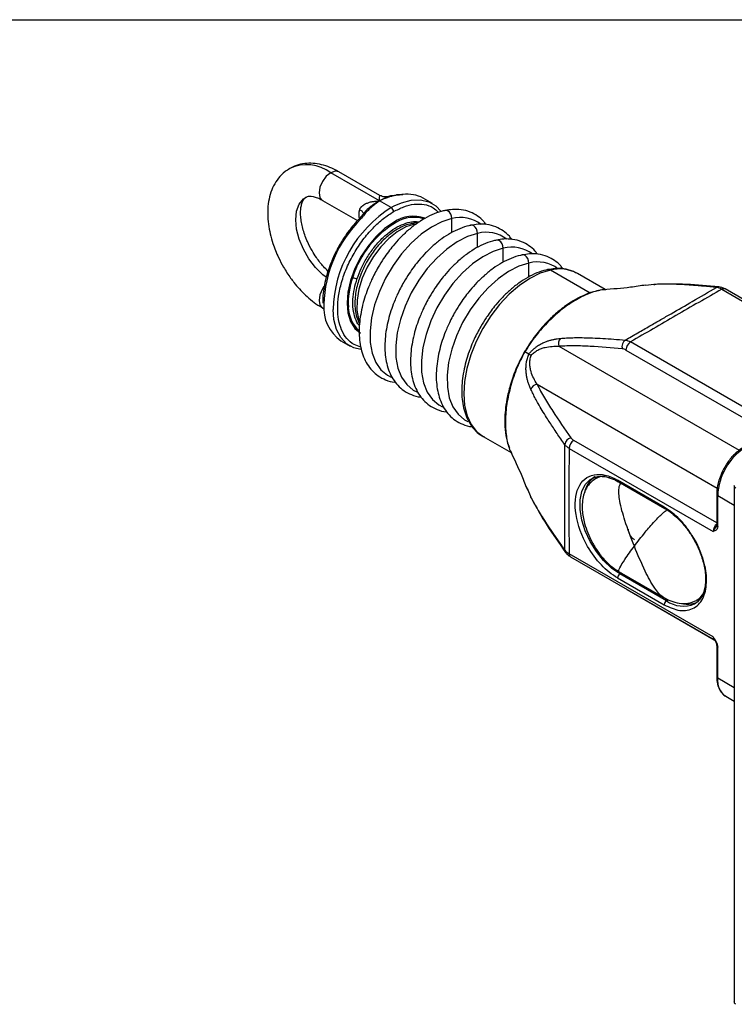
# Model space of a CAD drawing. Header units: millimetres. Extents: x 19 to 819, y 19 to 629.
# Tile 20 of 30: x 614 to 707, y 500 to 629. Entities that reach past the tile are written whole.
import ezdxf

# ---------------------------------------------------------------- set-up
doc = ezdxf.new("R2010")
doc.units = ezdxf.units.MM
doc.header["$LTSCALE"] = 3
doc.layers.add('TEXT', color=140, linetype='Continuous', lineweight=25)

msp = doc.modelspace()

# ---------------------------------------------------------------- linework, layer by layer
for p, q in [((660.908, 605.062), (654.545, 608.735)), ((660.958, 605.757), (655.616, 608.841)), ((653.473, 605.13), (658.037, 602.495)), ((662.424, 604.187), (660.908, 605.062)), ((663.794, 605.912), (663.195, 605.855)), ((667.78, 604.717), (666.568, 605.417)), ((659.127, 603.768), (658.729, 603.293)), ((662.424, 604.187), (662.823, 604.405)), ((658.707, 603.269), (658.274, 602.748)), ((666.069, 603.031), (666.524, 602.82)), ((666.699, 602.719), (666.524, 602.82)), ((670.291, 600.928), (670.312, 602.752)), ((673.634, 598.998), (673.654, 600.823)), ((676.976, 597.069), (676.997, 598.893)), ((680.319, 595.164), (680.339, 596.964)), ((657.28, 595.188), (657.408, 595.114)), ((688.311, 593.061), (683.141, 596.046)), ((690.269, 593.517), (686.646, 595.608)), ((690.333, 593.48), (690.292, 593.503)), ((696.588, 594.176), (695.546, 594.051)), ((705.455, 593.552), (724.184, 582.74)), ((724.613, 582.782), (705.884, 593.594)), ((653.473, 591.132), (653.664, 591.022)), ((658.081, 588.196), (658.251, 588.098)), ((655.855, 586.859), (657.067, 586.159)), ((684.253, 586.127), (707.693, 572.595)), ((712.305, 575.882), (693.576, 586.694)), ((679.788, 585.415), (679.764, 585.429)), ((680.32, 585.108), (679.788, 585.415)), ((692.97, 585.644), (711.573, 574.905)), ((681.404, 581.193), (704.85, 567.658)), ((674.39, 574.377), (678.012, 572.286)), ((704.785, 563.147), (686.181, 573.887)), ((685.575, 572.837), (704.305, 562.025)), ((688.497, 568.898), (688.602, 568.955)), ((689.389, 569.115), (688.99, 568.885)), ((697.941, 565.209), (691.88, 568.708)), ((691.969, 568.511), (698.029, 565.013)), ((707.072, 567.977), (707.072, 500.78)), ((680.099, 567.657), (680.601, 566.485)), ((704.785, 566.889), (704.785, 566.894)), ((704.785, 566.889), (704.785, 562.84)), ((704.911, 562.665), (704.911, 566.714)), ((704.911, 566.714), (707.072, 565.466)), ((704.785, 562.84), (704.756, 562.709)), ((704.755, 562.71), (704.588, 562.498)), ((704.305, 548.307), (685.575, 559.119)), ((685.753, 558.727), (704.482, 547.914)), ((692.088, 556.774), (697.823, 553.463)), ((692.378, 556.607), (692.183, 556.494)), ((698.244, 552.996), (692.183, 556.494)), ((691.88, 555.97), (697.941, 552.471)), ((693.125, 554.471), (693.147, 554.457)), ((693.147, 554.457), (704.461, 547.926)), ((698.244, 552.996), (698.495, 553.141)), ((702.164, 553.063), (702.563, 553.294)), ((702.785, 553.439), (702.563, 553.294)), ((704.478, 547.922), (704.463, 547.949)), ((704.785, 547.142), (704.785, 543.093)), ((704.911, 542.918), (704.911, 546.967)), ((707.072, 541.67), (704.911, 542.918)), ((705.976, 540.563), (707.072, 539.93))]:
    msp.add_line(p, q)
at = {"flags": 128}
for points in [[(655.616, 608.841), (655.124, 608.937), (654.545, 608.735)], [(654.545, 608.735), (653.965, 608.267), (653.473, 607.604), (653.145, 606.847), (653.029, 606.111), (653.145, 605.508), (653.473, 605.13), (653.473, 605.13)], [(653.962, 595.117), (653.533, 595.453), (652.572, 596.396), (651.71, 597.519), (650.991, 598.766), (650.449, 600.073), (650.113, 601.377), (649.999, 602.611), (650.113, 603.713), (650.449, 604.629), (650.991, 605.311), (651.348, 605.564)], [(662.823, 604.405), (663.739, 604.813), (665.015, 605.155), (666.212, 605.201), (667.294, 604.951), (668.227, 604.412), (668.92, 603.691)], [(670.312, 602.752), (670.279, 603.052), (670.177, 603.335), (670.018, 603.572), (669.817, 603.738), (669.595, 603.816), (669.416, 603.809)], [(658.471, 602.712), (658.414, 602.741), (658.364, 602.759), (658.321, 602.765), (658.289, 602.759), (658.272, 602.746)], [(670.312, 602.752), (668.994, 602.34), (667.645, 601.654), (666.3, 600.713), (664.998, 599.543), (663.773, 598.176), (662.659, 596.649), (661.686, 595.004), (660.881, 593.285), (660.265, 591.54), (659.856, 589.816), (659.664, 588.161), (659.696, 586.618), (659.949, 585.231), (660.417, 584.037), (661.088, 583.069), (661.943, 582.354), (662.397, 582.112)], [(662.727, 602.262), (661.544, 601.445), (660.407, 600.39), (659.359, 599.139), (658.441, 597.738), (657.687, 596.242), (657.127, 594.709), (656.782, 593.197), (656.666, 591.764), (656.782, 590.466), (657.127, 589.352), (657.687, 588.466), (658.441, 587.84), (658.441, 587.84)], [(665.439, 602.047), (664.335, 601.68), (663.207, 601.045), (662.097, 600.167), (661.049, 599.079), (660.102, 597.822), (659.293, 596.446), (658.654, 595.003), (658.209, 593.548), (657.974, 592.138), (657.96, 590.826), (658.165, 589.663), (658.256, 589.384)], [(673.654, 600.823), (673.621, 601.123), (673.52, 601.406), (673.36, 601.643), (673.159, 601.809), (672.937, 601.887), (672.758, 601.88)], [(673.654, 600.823), (672.336, 600.41), (670.987, 599.724), (669.643, 598.783), (668.341, 597.613), (667.116, 596.246), (666.002, 594.719), (665.029, 593.074), (664.223, 591.355), (663.608, 589.61), (663.199, 587.887), (663.007, 586.231), (663.038, 584.689), (663.292, 583.302), (663.76, 582.108), (664.431, 581.14), (665.285, 580.424), (665.739, 580.183)], [(676.997, 598.893), (676.964, 599.193), (676.862, 599.476), (676.703, 599.713), (676.502, 599.879), (676.28, 599.957), (676.101, 599.95)], [(676.997, 598.893), (675.679, 598.48), (674.33, 597.794), (672.985, 596.853), (671.683, 595.684), (670.458, 594.316), (669.344, 592.79), (668.371, 591.144), (667.566, 589.426), (666.95, 587.681), (666.541, 585.957), (666.35, 584.301), (666.381, 582.759), (666.634, 581.372), (667.103, 580.178), (667.773, 579.21), (668.628, 578.494), (669.082, 578.253)], [(680.339, 596.964), (680.306, 597.264), (680.205, 597.547), (680.046, 597.783), (679.844, 597.949), (679.622, 598.028), (679.444, 598.021)], [(680.339, 596.964), (679.021, 596.551), (677.672, 595.865), (676.328, 594.924), (675.026, 593.754), (673.801, 592.387), (672.687, 590.86), (671.714, 589.215), (670.908, 587.496), (670.293, 585.751), (669.884, 584.027), (669.692, 582.372), (669.723, 580.829), (669.977, 579.442), (670.445, 578.249), (671.116, 577.281), (671.97, 576.565), (672.396, 576.336)], [(683.141, 596.046), (681.817, 595.638), (680.46, 594.968), (679.105, 594.052), (677.785, 592.913), (676.532, 591.579), (675.377, 590.083), (674.349, 588.461), (673.472, 586.754), (672.769, 585.004), (672.257, 583.254), (671.948, 581.546), (671.851, 579.923), (671.966, 578.425), (672.293, 577.089), (672.822, 575.947), (673.54, 575.028), (674.39, 574.377)], [(653.664, 593.903), (653.473, 593.606), (653.145, 592.849), (653.029, 592.113), (653.145, 591.51), (653.467, 591.135)], [(696.588, 594.176), (696.7, 594.191), (696.735, 594.191)], [(658.449, 585.696), (657.554, 585.925), (656.62, 586.464), (655.863, 587.276), (655.304, 588.336), (654.963, 589.612), (654.849, 590.903)], [(658.081, 588.196), (657.851, 588.344), (657.671, 588.484)], [(692.183, 556.494), (691.099, 557.252), (690.063, 558.239), (689.119, 559.413), (688.309, 560.722), (687.669, 562.11), (687.226, 563.515), (686.999, 564.877), (686.999, 566.135), (687.226, 567.235), (687.669, 568.129), (688.309, 568.777), (688.497, 568.898)], [(680.661, 566.35), (680.644, 566.38), (680.601, 566.485)], [(701.87, 552.678), (702.083, 552.751), (702.164, 552.784)]]:
    msp.add_lwpolyline(points, dxfattribs=at)
for centre, radius, start, end in [((651.42, 604.512), 5.253, 53.50081, 114.90007), ((663.213, 605.682), 0.174, 96.57845, 144.68151), ((663.198, 605.69), 0.165, 48.04438, 91.93528), ((663.818, 605.654), 0.26, 58.91541, 95.74662), ((664.6, 601.885), 4.044, 60.87032, 99.2217), ((671.035, 590.475), 16.192, 122.12895, 178.48393), ((660.354, 603.182), 2.172, 160.42949, 192.7374), ((657.935, 602.989), 0.993, 24.76392, 67.9688), ((662.069, 603.632), 0.659, 2.60548, 57.39452), ((670.035, 591.076), 16.405, 134.82155, 178.28563), ((658.868, 603.067), 0.265, 66.59273, 121.68595), ((665.272, 598.66), 4.411, 69.81021, 125.24955), ((665.346, 598.573), 4.345, 72.92362, 120.93371), ((671.448, 598.505), 4.397, 52.78066, 104.97499), ((669.586, 591.304), 12.76, 120.48961, 162.627), ((665.175, 601.615), 0.507, 58.48249, 101.16863), ((674.79, 596.575), 4.397, 52.78066, 104.97499), ((678.133, 594.646), 4.397, 52.78066, 104.97499), ((681.475, 592.712), 4.4, 53.15517, 104.96315), ((682.877, 595.617), 0.504, 58.37404, 101.58273), ((684.343, 591.42), 4.779, 61.18867, 104.55799), ((666.778, 591.753), 9.954, 160.26669, 183.08996), ((658.052, 596.24), 1.297, 240.25885, 267.01656), ((705.026, 593.345), 0.524, 86.51153, 120.63353), ((705.706, 593.201), 0.431, 65.69288, 125.61758), ((658.956, 591.196), 5.331, 176.00835, 234.43419), ((661.193, 591.332), 4.357, 181.51568, 226.35509), ((685.172, 586.498), 0.991, 138.21828, 201.96766), ((693.46, 586.117), 1.005, 125.61369, 198.0509), ((694.286, 585.584), 1.317, 122.60548, 177.39452), ((681.542, 580.212), 0.991, 98.03255, 161.78249), ((686.017, 573.226), 1.005, 101.94954, 174.38645), ((686.891, 572.777), 1.317, 122.60548, 177.39452), ((712.806, 566.355), 7.904, 122.60548, 177.39452), ((690.63, 566.578), 3.078, 122.37194, 169.07253), ((690.246, 566.68), 2.538, 90.25696, 120.20158), ((692.09, 568.684), 0.211, 173.70115, 234.98667), ((705, 566.91), 0.216, 185.6948, 245.62534), ((698.145, 565.183), 0.206, 172.74417, 235.94365), ((705.647, 561.956), 1.344, 129.87187, 177.04617), ((705, 562.861), 0.216, 185.6948, 245.62534), ((685.54, 559.594), 0.524, 179.36312, 213.50708), ((685.983, 559.067), 0.411, 172.74417, 235.94365), ((692.538, 555.94), 0.659, 122.60548, 177.39452), ((700.83, 555.307), 2.611, 302.17237, 331.58481), ((698.599, 552.441), 0.659, 122.60548, 177.39452), ((700.407, 556.02), 3.718, 234.429, 293.77423), ((701.031, 555.775), 3.209, 259.51421, 285.152), ((700.592, 554.914), 2.646, 299.76712, 331.57382), ((704.736, 548.265), 0.433, 174.46365, 233.34353), ((705, 547.164), 0.216, 185.86402, 245.61058), ((705, 543.114), 0.216, 185.6948, 245.62534), ((707.357, 542.606), 2.466, 172.74417, 235.94365)]:
    msp.add_arc(centre, radius, start, end)
for points, knots in [([(649.231, 609.256), (649.017, 609.136), (648.447, 608.815), (647.724, 608.052), (647.076, 607.046), (646.635, 605.915), (646.382, 604.676), (646.314, 603.375), (646.411, 602.064), (646.647, 600.774), (646.97, 599.625), (647.345, 598.598), (647.79, 597.563), (648.178, 596.853), (648.403, 596.441)], [0, 0, 0, 0, 0.0582514, 0.1552246, 0.2460708, 0.3397384, 0.4348619, 0.5291107, 0.6202494, 0.7062808, 0.7897023, 0.8503397, 0.9131673, 1, 1, 1, 1]), ([(655.613, 608.825), (655.395, 608.952), (654.832, 609.279), (653.89, 609.642), (652.801, 609.909), (651.697, 609.989), (650.61, 609.85), (649.766, 609.604), (649.345, 609.33), (649.231, 609.256)], [0, 0, 0, 0, 0.1040142, 0.268047, 0.4338508, 0.600393, 0.767571, 0.9371777, 1, 1, 1, 1]), ([(652.114, 598.584), (651.902, 598.977), (651.604, 599.53), (651.259, 600.365), (651.012, 601.07), (650.8, 601.879), (650.664, 602.67), (650.613, 603.417), (650.645, 604.08), (650.748, 604.633), (650.903, 605.058), (651.086, 605.349), (651.217, 605.492), (651.313, 605.534), (651.345, 605.548)], [0, 0, 0, 0, 0.1183972, 0.1666291, 0.2455245, 0.3256907, 0.4096191, 0.4947918, 0.580405, 0.6664151, 0.7539635, 0.8457816, 0.9493381, 1, 1, 1, 1]), ([(651.345, 605.548), (651.394, 605.577), (651.501, 605.642), (651.783, 605.681), (652.226, 605.648), (652.792, 605.47), (653.226, 605.291), (653.465, 605.133), (653.473, 605.128)], [0, 0, 0, 0, 0.1803938, 0.3981491, 0.5985039, 0.7967434, 0.9931699, 1, 1, 1, 1]), ([(658.308, 603.91), (658.316, 603.935), (658.334, 603.986), (658.369, 604.06), (658.412, 604.133), (658.463, 604.206), (658.522, 604.277), (658.589, 604.347), (658.664, 604.415), (658.807, 604.528), (659.049, 604.676), (659.385, 604.82), (659.758, 604.931), (660.111, 605.002), (660.502, 605.051), (660.758, 605.058), (660.908, 605.062)], [0, 0, 0, 0, 0.0271063, 0.0551402, 0.084265, 0.1146267, 0.146354, 0.1795599, 0.2143428, 0.2507884, 0.3661697, 0.5004762, 0.6157822, 0.7502718, 0.8536695, 1, 1, 1, 1]), ([(660.908, 605.062), (660.512, 604.832), (659.915, 604.488), (659.2, 603.887), (658.936, 603.518), (658.821, 603.359)], [0, 0, 0, 0, 0.529987, 0.7964705, 1, 1, 1, 1]), ([(660.908, 605.062), (660.844, 605.018), (660.721, 604.933), (660.545, 604.805), (660.385, 604.683), (660.241, 604.57), (660.113, 604.465), (660.001, 604.371), (659.842, 604.232), (659.645, 604.051), (659.419, 603.828), (659.234, 603.63), (659.087, 603.461), (659.008, 603.356), (658.973, 603.31)], [0, 0, 0, 0, 0.0945548, 0.1814082, 0.2605601, 0.3320106, 0.3957598, 0.451808, 0.5001554, 0.6362948, 0.7543083, 0.8542246, 0.9360919, 1, 1, 1, 1]), ([(660.908, 605.062), (660.906, 605.331), (660.902, 605.721), (660.942, 605.743), (660.954, 605.749)], [0, 0, 0, 0, 0.6913435, 1, 1, 1, 1]), ([(662.683, 605.705), (662.61, 605.713), (662.362, 605.737), (661.774, 605.555), (661.254, 605.259), (660.908, 605.062)], [0, 0, 0, 0, 0.1219959, 0.4152116, 1, 1, 1, 1]), ([(662.098, 605.551), (662.027, 605.527), (661.866, 605.474), (661.597, 605.371), (661.271, 605.236), (661.036, 605.123), (660.908, 605.062)], [0, 0, 0, 0, 0.1792422, 0.4056563, 0.6792427, 1, 1, 1, 1]), ([(662.08, 605.636), (661.893, 605.599), (661.507, 605.522), (661.142, 605.678), (660.955, 605.759)], [0, 0, 0, 0, 0.4864006, 1, 1, 1, 1]), ([(663.309, 605.813), (663.271, 605.81), (663.19, 605.802), (663.059, 605.785), (662.907, 605.76), (662.735, 605.725), (662.542, 605.68), (662.327, 605.623), (662.177, 605.576), (662.098, 605.551)], [0, 0, 0, 0, 0.08769111, 0.19366935, 0.31802154, 0.46080088, 0.62204221, 0.80176953, 1, 1, 1, 1]), ([(663.952, 605.876), (663.914, 605.871), (663.837, 605.862), (663.715, 605.848), (663.586, 605.836), (663.451, 605.824), (663.356, 605.817), (663.309, 605.813)], [0, 0, 0, 0, 0.1975635, 0.3959237, 0.5955063, 0.7967292, 1, 1, 1, 1]), ([(669.419, 603.794), (669.345, 603.784), (668.879, 603.717), (668.002, 603.391), (666.814, 602.826), (665.657, 602.078), (664.565, 601.206), (663.565, 600.25), (662.736, 599.323), (662.026, 598.425), (661.368, 597.495), (660.614, 596.28), (660.011, 595.117), (659.502, 593.96), (659.123, 592.967), (658.76, 591.789), (658.479, 590.572), (658.297, 589.334), (658.229, 588.109), (658.287, 586.921), (658.477, 585.793), (658.806, 584.741), (659.282, 583.785), (659.915, 582.945), (660.716, 582.238), (661.71, 581.726), (662.484, 581.471), (662.934, 581.46), (662.965, 581.459)], [0, 0, 0, 0, 0.0088262, 0.0559481, 0.1025988, 0.1484689, 0.1931679, 0.2355166, 0.2749308, 0.303607, 0.3355475, 0.3733497, 0.4262532, 0.4476781, 0.4830204, 0.5193453, 0.557945, 0.5978174, 0.638604, 0.6800593, 0.7220634, 0.7645591, 0.8076111, 0.8514524, 0.8966492, 0.9442959, 0.9960582, 1, 1, 1, 1]), ([(662.727, 603.662), (663.17, 603.891), (664.084, 604.362), (665.441, 604.679), (666.738, 604.648), (667.831, 604.292), (668.361, 603.782), (668.591, 603.562)], [0, 0, 0, 0, 0.1941047, 0.3998362, 0.6141207, 0.8329527, 1, 1, 1, 1]), ([(674.764, 601.981), (674.664, 602.121), (674.355, 602.555), (673.664, 603.122), (672.682, 603.661), (671.565, 603.939), (670.458, 603.991), (669.741, 603.855), (669.419, 603.794)], [0, 0, 0, 0, 0.0856077, 0.2652919, 0.4547158, 0.6605015, 0.8471802, 1, 1, 1, 1]), ([(658.46, 586.039), (658.158, 586.127), (657.456, 586.331), (656.606, 587.098), (655.926, 588.203), (655.538, 589.546), (655.413, 591.041), (655.537, 592.68), (655.927, 594.471), (656.602, 596.366), (657.547, 598.254), (658.71, 600.018), (660.014, 601.545), (661.369, 602.795), (662.283, 603.379), (662.727, 603.662)], [0, 0, 0, 0, 0.0618801, 0.1440338, 0.2244804, 0.301716, 0.3745867, 0.4474574, 0.524693, 0.6051396, 0.6872934, 0.7694471, 0.8498937, 0.9271293, 1, 1, 1, 1]), ([(658.277, 602.741), (658.22, 602.685), (657.898, 602.375), (657.394, 601.78), (656.737, 600.94), (656.182, 600.135), (655.844, 599.567), (655.697, 599.321)], [0, 0, 0, 0, 0.0584415, 0.3280108, 0.5468618, 0.8039363, 1, 1, 1, 1]), ([(658.973, 603.31), (658.944, 603.269), (658.884, 603.188), (658.788, 603.066), (658.688, 602.946), (658.582, 602.828), (658.508, 602.751), (658.471, 602.712)], [0, 0, 0, 0, 0.2032708, 0.4044937, 0.6040763, 0.8024365, 1, 1, 1, 1]), ([(665.078, 602.103), (664.787, 602.03), (664.18, 601.877), (663.267, 601.42), (662.382, 600.83), (661.579, 600.147), (660.907, 599.456), (660.318, 598.751), (659.795, 598.031), (659.201, 597.079), (658.743, 596.173), (658.358, 595.229), (658.086, 594.424), (657.852, 593.478), (657.708, 592.516), (657.669, 591.555), (657.752, 590.629), (657.947, 589.774), (658.186, 589.285), (658.301, 589.049)], [0, 0, 0, 0, 0.0643925, 0.1345532, 0.2018929, 0.2643999, 0.3225157, 0.3674787, 0.4187011, 0.4694844, 0.551457, 0.5846554, 0.6392578, 0.6951258, 0.754301, 0.8152764, 0.8776276, 0.9410883, 1, 1, 1, 1]), ([(657.985, 594.945), (658.151, 595.391), (658.494, 596.311), (659.236, 597.68), (660.148, 599.001), (661.205, 600.186), (662.341, 601.153), (663.485, 601.854), (664.565, 602.257), (665.434, 602.411), (665.894, 602.337), (666.062, 602.309)], [0, 0, 0, 0, 0.1091646, 0.2248681, 0.3453819, 0.4684531, 0.5915244, 0.7120381, 0.8277417, 0.9369063, 1, 1, 1, 1]), ([(672.761, 601.865), (672.688, 601.854), (672.222, 601.788), (671.344, 601.461), (670.156, 600.896), (668.999, 600.148), (667.907, 599.276), (666.908, 598.32), (666.079, 597.394), (665.369, 596.495), (664.711, 595.565), (663.957, 594.35), (663.354, 593.188), (662.844, 592.03), (662.466, 591.037), (662.102, 589.859), (661.821, 588.643), (661.639, 587.405), (661.572, 586.179), (661.629, 584.992), (661.819, 583.863), (662.149, 582.812), (662.625, 581.856), (663.258, 581.015), (664.059, 580.308), (665.052, 579.797), (665.826, 579.542), (666.276, 579.53), (666.308, 579.53)], [0, 0, 0, 0, 0.0088262, 0.0559481, 0.1025988, 0.1484689, 0.1931679, 0.2355166, 0.2749308, 0.303607, 0.3355475, 0.3733497, 0.4262532, 0.4476781, 0.4830204, 0.5193453, 0.557945, 0.5978174, 0.638604, 0.6800593, 0.7220634, 0.7645591, 0.8076111, 0.8514524, 0.8966492, 0.9442959, 0.9960582, 1, 1, 1, 1]), ([(665.873, 602.188), (665.643, 602.191), (665.381, 602.195), (665.112, 602.113), (665.078, 602.103)], [0, 0, 0, 0, 0.87432008, 1, 1, 1, 1]), ([(678.106, 600.051), (678.006, 600.191), (677.698, 600.625), (677.007, 601.193), (676.025, 601.731), (674.908, 602.01), (673.8, 602.062), (673.084, 601.926), (672.761, 601.865)], [0, 0, 0, 0, 0.0856077, 0.2652919, 0.4547158, 0.6605015, 0.8471802, 1, 1, 1, 1]), ([(676.104, 599.935), (676.03, 599.925), (675.564, 599.858), (674.687, 599.532), (673.499, 598.966), (672.342, 598.219), (671.25, 597.347), (670.25, 596.391), (669.421, 595.464), (668.711, 594.566), (668.054, 593.635), (667.299, 592.421), (666.696, 591.258), (666.187, 590.101), (665.808, 589.108), (665.445, 587.929), (665.164, 586.713), (664.982, 585.475), (664.914, 584.25), (664.972, 583.062), (665.162, 581.933), (665.491, 580.882), (665.967, 579.926), (666.6, 579.086), (667.401, 578.378), (668.395, 577.867), (669.169, 577.612), (669.619, 577.601), (669.651, 577.6)], [0, 0, 0, 0, 0.0088262, 0.0559481, 0.1025988, 0.1484689, 0.1931679, 0.2355166, 0.2749308, 0.303607, 0.3355475, 0.3733497, 0.4262532, 0.4476781, 0.4830204, 0.5193453, 0.557945, 0.5978174, 0.638604, 0.6800593, 0.7220634, 0.7645591, 0.8076111, 0.8514524, 0.8966492, 0.9442959, 0.9960582, 1, 1, 1, 1]), ([(681.449, 598.121), (681.349, 598.262), (681.04, 598.696), (680.349, 599.263), (679.367, 599.802), (678.25, 600.08), (677.143, 600.132), (676.426, 599.996), (676.104, 599.935)], [0, 0, 0, 0, 0.0856077, 0.2652919, 0.4547158, 0.6605015, 0.8471802, 1, 1, 1, 1]), ([(655.697, 599.321), (655.42, 598.811), (655.031, 598.095), (654.565, 597.007), (654.23, 596.12), (654.044, 595.45), (653.955, 595.131)], [0, 0, 0, 0, 0.3746656, 0.5254179, 0.7739218, 1, 1, 1, 1]), ([(654.19, 595.931), (653.996, 596.12), (653.639, 596.467), (653.135, 597.069), (652.621, 597.751), (652.298, 598.282), (652.114, 598.584)], [0, 0, 0, 0, 0.2558587, 0.4691955, 0.697766, 1, 1, 1, 1]), ([(679.446, 598.006), (679.373, 597.995), (678.907, 597.928), (678.029, 597.602), (676.841, 597.037), (675.684, 596.289), (674.592, 595.417), (673.593, 594.461), (672.764, 593.535), (672.054, 592.636), (671.396, 591.706), (670.642, 590.491), (670.039, 589.329), (669.53, 588.171), (669.151, 587.178), (668.788, 586), (668.506, 584.783), (668.324, 583.545), (668.257, 582.32), (668.314, 581.133), (668.504, 580.004), (668.834, 578.953), (669.31, 577.996), (669.943, 577.156), (670.744, 576.449), (671.738, 575.938), (672.505, 575.684), (672.947, 575.672), (672.972, 575.671)], [0, 0, 0, 0, 0.0088339, 0.055997, 0.1026884, 0.1485987, 0.1933367, 0.2357224, 0.2751711, 0.3038724, 0.3358408, 0.373676, 0.4266257, 0.4480693, 0.4834425, 0.5197993, 0.5584327, 0.5983399, 0.6391622, 0.6806537, 0.7226945, 0.7652274, 0.808317, 0.8521966, 0.8974329, 0.9451213, 0.9969288, 1, 1, 1, 1]), ([(684.777, 596.21), (684.682, 596.344), (684.377, 596.771), (683.692, 597.333), (682.71, 597.872), (681.593, 598.151), (680.485, 598.202), (679.769, 598.067), (679.446, 598.006)], [0, 0, 0, 0, 0.0820768, 0.2624549, 0.4526103, 0.6591906, 0.8465901, 1, 1, 1, 1]), ([(648.403, 596.441), (648.701, 595.955), (649.122, 595.27), (649.831, 594.335), (650.47, 593.58), (651.275, 592.759), (652.161, 592.005), (652.903, 591.456), (653.355, 591.213), (653.476, 591.148)], [0, 0, 0, 0, 0.219536, 0.3092323, 0.4571172, 0.6092289, 0.7712095, 0.939042, 1, 1, 1, 1]), ([(682.779, 596.096), (682.707, 596.086), (682.246, 596.02), (681.374, 595.697), (680.19, 595.134), (679.035, 594.39), (677.943, 593.52), (676.941, 592.563), (676.11, 591.634), (675.433, 590.786), (675.069, 590.261), (674.894, 590.008)], [0, 0, 0, 0, 0.0262517, 0.1688517, 0.3100099, 0.4488791, 0.5843089, 0.7128177, 0.8329756, 0.9198254, 1, 1, 1, 1]), ([(686.493, 595.656), (686.343, 595.744), (685.849, 596.032), (684.914, 596.232), (683.816, 596.293), (683.101, 596.157), (682.779, 596.096)], [0, 0, 0, 0, 0.1418203, 0.4659468, 0.7593009, 1, 1, 1, 1]), ([(653.955, 595.131), (653.943, 595.09), (653.818, 594.668), (653.668, 593.864), (653.518, 592.764), (653.517, 592.075), (653.517, 591.744)], [0, 0, 0, 0, 0.0344262, 0.3580037, 0.6914607, 1, 1, 1, 1]), ([(658.288, 588.823), (658.272, 588.839), (658.019, 589.076), (657.717, 589.785), (657.429, 590.917), (657.403, 592.224), (657.576, 593.58), (657.851, 594.499), (657.985, 594.945)], [0, 0, 0, 0, 0.0145647, 0.2195922, 0.4246196, 0.6253865, 0.8181399, 1, 1, 1, 1]), ([(690.325, 593.48), (690.223, 593.483), (689.608, 593.503), (688.32, 593.096), (686.523, 592.268), (684.684, 591.017), (682.893, 589.428), (681.206, 587.557), (680.26, 586.128), (679.788, 585.415)], [0, 0, 0, 0, 0.0321379, 0.1936675, 0.3548723, 0.5171075, 0.6780166, 0.8394466, 1, 1, 1, 1]), ([(695.538, 594.101), (694.881, 593.999), (693.038, 593.715), (691.225, 593.583), (690.059, 593.498)], [0, 0, 0, 0, 0.3565421, 1, 1, 1, 1]), ([(692.874, 586.935), (693.424, 587.252), (694.491, 587.866), (696.035, 588.757), (697.476, 589.587), (699.326, 590.654), (701.746, 592.053), (703.71, 593.189), (704.759, 593.796)], [0, 0, 0, 0, 0.137614, 0.2668841, 0.3877057, 0.5000003, 0.7331147, 1, 1, 1, 1]), ([(705.455, 593.552), (703.453, 592.422), (701.46, 591.286), (697.5, 589), (695.533, 587.85), (693.576, 586.694)], [0, 0, 0, 0, 0.5, 0.5, 1, 1, 1, 1]), ([(704.759, 593.796), (704.463, 593.825), (703.879, 593.884), (703.018, 593.963), (702.183, 594.033), (701.379, 594.092), (700.502, 594.148), (699.565, 594.193), (698.657, 594.218), (697.879, 594.22), (697.22, 594.209), (696.796, 594.187), (696.588, 594.176)], [0, 0, 0, 0, 0.1056756, 0.2087842, 0.3090613, 0.4062402, 0.5000541, 0.6280564, 0.7500186, 0.8365126, 0.9199013, 1, 1, 1, 1]), ([(705.058, 593.868), (703.637, 594.001), (700.787, 594.268), (698.088, 594.217), (696.735, 594.191)], [0, 0, 0, 0, 0.4987091, 1, 1, 1, 1]), ([(705.884, 593.594), (705.736, 593.67), (705.467, 593.807), (705.185, 593.849), (705.058, 593.868)], [0, 0, 0, 0, 0.5509639, 1, 1, 1, 1]), ([(689.599, 593.377), (689.311, 593.335), (688.563, 593.225), (687.366, 592.74), (686.153, 592.099), (685.053, 591.373), (683.892, 590.462), (682.557, 589.19), (681.071, 587.478), (680.177, 586.073), (679.7, 585.323)], [0, 0, 0, 0, 0.0832633, 0.2164514, 0.3270657, 0.420121, 0.5297129, 0.6628332, 0.8200444, 1, 1, 1, 1]), ([(674.894, 590.008), (674.858, 589.958), (674.563, 589.545), (674.303, 589.102), (674.075, 588.712)], [0, 0, 0, 0, 0.1211564, 1, 1, 1, 1]), ([(674.075, 588.712), (673.78, 588.169), (673.365, 587.407), (672.865, 586.27), (672.651, 585.687), (672.521, 585.333)], [0, 0, 0, 0, 0.4920961, 0.6912117, 1, 1, 1, 1]), ([(680.32, 585.108), (680.354, 585.149), (680.423, 585.232), (680.529, 585.351), (680.638, 585.468), (680.749, 585.58), (680.863, 585.69), (680.981, 585.796), (681.102, 585.898), (681.225, 585.996), (681.479, 586.186), (681.881, 586.439), (682.364, 586.668), (682.802, 586.831), (683.191, 586.948), (683.594, 587.041), (684.012, 587.114), (684.29, 587.143), (684.433, 587.159)], [0, 0, 0, 0, 0.02682306, 0.05371401, 0.08076383, 0.10806137, 0.13569253, 0.16373948, 0.19228012, 0.2213876, 0.25113004, 0.3703863, 0.5012017, 0.5899227, 0.68395505, 0.78354176, 0.88885271, 1, 1, 1, 1]), ([(684.433, 587.159), (684.564, 587.17), (684.828, 587.193), (685.233, 587.218), (685.649, 587.238), (686.076, 587.251), (686.705, 587.262), (687.553, 587.258), (688.703, 587.226), (689.985, 587.161), (691.404, 587.063), (692.377, 586.978), (692.874, 586.935)], [0, 0, 0, 0, 0.0476547, 0.0965199, 0.1465572, 0.1977266, 0.2499871, 0.3719476, 0.499955, 0.6581926, 0.8252852, 1, 1, 1, 1]), ([(680.616, 584.937), (680.748, 585.084), (680.889, 585.216), (681.185, 585.447), (681.34, 585.548), (681.651, 585.716), (681.808, 585.785), (682.124, 585.9), (682.282, 585.947), (682.751, 586.059), (683.057, 586.099), (683.662, 586.14), (683.96, 586.141), (684.253, 586.127)], [0, 0, 0, 0, 0.125, 0.125, 0.25, 0.25, 0.375, 0.375, 0.5, 0.5, 0.75, 0.75, 1, 1, 1, 1]), ([(692.504, 585.806), (691.102, 585.941), (689.707, 586.055), (687.635, 586.158), (686.949, 586.18), (685.589, 586.187), (684.916, 586.172), (684.253, 586.127)], [0, 0, 0, 0, 0.5, 0.5, 0.75, 0.75, 1, 1, 1, 1]), ([(672.521, 585.333), (672.512, 585.31), (672.355, 584.901), (672.119, 584.077), (671.83, 582.862), (671.649, 581.625), (671.579, 580.402), (671.634, 579.217), (671.82, 578.092), (672.145, 577.046), (672.614, 576.093), (673.242, 575.263), (673.889, 574.653), (674.371, 574.414), (674.543, 574.329)], [0, 0, 0, 0, 0.0048044, 0.0872197, 0.1747814, 0.2652123, 0.3576944, 0.4516684, 0.5468724, 0.6432047, 0.740854, 0.8403979, 0.9431538, 1, 1, 1, 1]), ([(679.823, 585.537), (679.411, 584.746), (678.642, 583.269), (677.902, 581.125), (677.469, 579.336), (677.261, 577.876), (677.182, 576.563), (677.234, 575.19), (677.412, 573.909), (677.691, 573.206), (677.797, 572.937)], [0, 0, 0, 0, 0.1806641, 0.3369897, 0.4708017, 0.5799727, 0.6723705, 0.7835288, 0.9173708, 1, 1, 1, 1]), ([(679.788, 585.415), (679.405, 584.647), (678.64, 583.113), (677.864, 580.714), (677.385, 578.375), (677.221, 576.154), (677.401, 574.186), (677.694, 572.865), (678.018, 572.343), (678.073, 572.256)], [0, 0, 0, 0, 0.161254, 0.3218367, 0.4833574, 0.6445534, 0.8067796, 0.9676799, 1, 1, 1, 1]), ([(680.601, 580.522), (680.568, 580.595), (680.503, 580.739), (680.412, 580.961), (680.329, 581.182), (680.254, 581.402), (680.188, 581.623), (680.129, 581.843), (680.079, 582.062), (680.038, 582.28), (679.986, 582.622), (679.948, 583.092), (679.968, 583.607), (680.02, 584.004), (680.072, 584.284), (680.14, 584.561), (680.221, 584.836), (680.287, 585.018), (680.32, 585.108)], [0, 0, 0, 0, 0.06250034, 0.12318709, 0.18207413, 0.2391796, 0.29452669, 0.34814439, 0.40006833, 0.45034165, 0.49901579, 0.62996639, 0.74934785, 0.80231626, 0.85341336, 0.90306941, 0.95176101, 1, 1, 1, 1]), ([(680.616, 584.937), (680.596, 584.949), (680.554, 584.973), (680.498, 585.005), (680.449, 585.033), (680.406, 585.058), (680.37, 585.079), (680.341, 585.096), (680.327, 585.104), (680.32, 585.108)], [0, 0, 0, 0, 0.149205, 0.2974877, 0.4440935, 0.5882919, 0.7294014, 0.8668116, 1, 1, 1, 1]), ([(681.404, 581.193), (681.246, 581.44), (681.098, 581.697), (680.831, 582.241), (680.712, 582.528), (680.574, 582.992), (680.535, 583.152), (680.478, 583.483), (680.459, 583.655), (680.45, 584.01), (680.459, 584.191), (680.499, 584.471), (680.517, 584.566), (680.561, 584.752), (680.587, 584.845), (680.616, 584.937)], [0, 0, 0, 0, 0.25, 0.25, 0.5, 0.5, 0.625, 0.625, 0.75, 0.75, 0.875, 0.875, 0.9375, 0.9375, 1, 1, 1, 1]), ([(681.404, 581.193), (681.697, 580.597), (682.021, 580.006), (682.707, 578.832), (683.069, 578.249), (684.194, 576.507), (684.991, 575.356), (685.809, 574.21)], [0, 0, 0, 0, 0.25, 0.25, 0.5, 0.5, 1, 1, 1, 1]), ([(685.016, 573.324), (684.843, 573.571), (684.5, 574.06), (684.001, 574.786), (683.523, 575.495), (683.069, 576.185), (682.583, 576.945), (682.075, 577.77), (681.599, 578.585), (681.208, 579.299), (680.888, 579.915), (680.695, 580.322), (680.601, 580.522)], [0, 0, 0, 0, 0.10567565, 0.20878416, 0.3090613, 0.40624019, 0.50005412, 0.62805639, 0.75001858, 0.83651264, 0.9199013, 1, 1, 1, 1]), ([(685.016, 559.6), (685.017, 560.224), (685.017, 561.435), (685.019, 563.199), (685.02, 564.851), (685.02, 566.982), (685.019, 569.789), (685.017, 572.094), (685.016, 573.324)], [0, 0, 0, 0, 0.137614, 0.2668841, 0.3877057, 0.5000003, 0.7331147, 1, 1, 1, 1]), ([(708.334, 573.024), (708.107, 572.883), (707.68, 572.619), (707.125, 572.111), (706.645, 571.589), (706.211, 571.03), (705.951, 570.604), (705.819, 570.389)], [0, 0, 0, 0, 0.2395053, 0.4510253, 0.6169989, 0.8062942, 1, 1, 1, 1]), ([(677.924, 572.478), (678.433, 571.425), (679.225, 569.79), (679.9, 568.052), (680.14, 567.432)], [0, 0, 0, 0, 0.64364275, 1, 1, 1, 1]), ([(685.575, 572.837), (685.553, 570.564), (685.54, 568.285), (685.54, 563.712), (685.553, 561.418), (685.575, 559.119)], [0, 0, 0, 0, 0.5, 0.5, 1, 1, 1, 1]), ([(687.98, 560.086), (687.208, 561.422), (686.683, 562.861), (686.257, 565.577), (686.367, 566.795), (687.202, 568.64), (687.909, 569.227), (689.723, 569.579), (690.789, 569.337), (691.88, 568.708)], [0, 0, 0, 0, 0.25, 0.25, 0.5, 0.5, 0.75, 0.75, 1, 1, 1, 1]), ([(688.602, 568.929), (688.781, 569.015), (689.16, 569.195), (689.864, 569.224), (690.551, 569.132), (691.002, 568.95), (691.177, 568.88)], [0, 0, 0, 0, 0.2606409, 0.551355, 0.8267493, 1, 1, 1, 1]), ([(705.819, 570.389), (705.633, 570.036), (705.372, 569.541), (705.098, 568.79), (704.922, 568.162), (704.802, 567.488), (704.796, 567.079), (704.794, 566.893)], [0, 0, 0, 0, 0.3052576, 0.4278538, 0.6285112, 0.8320636, 1, 1, 1, 1]), ([(689.002, 568.892), (688.629, 568.605), (687.947, 568.079), (687.345, 566.644), (687.202, 564.94), (687.564, 562.842), (688.325, 560.951), (689.308, 559.372), (690.202, 558.276), (691.146, 557.38), (691.782, 556.971), (692.088, 556.774)], [0, 0, 0, 0, 0.1246057, 0.2281334, 0.3728372, 0.4912754, 0.6521451, 0.741685, 0.8318367, 0.9188851, 1, 1, 1, 1]), ([(691.177, 568.88), (691.271, 568.849), (691.529, 568.763), (691.799, 568.598), (691.97, 568.494)], [0, 0, 0, 0, 0.3664777, 1, 1, 1, 1]), ([(694.062, 560.099), (693.632, 561.21), (692.893, 563.122), (692.234, 565.431), (692.032, 566.866), (692.04, 567.568), (692.141, 568.045), (692.259, 568.231), (692.311, 568.314)], [0, 0, 0, 0, 0.41825771, 0.7203666, 0.83045928, 0.916283, 0.96273913, 1, 1, 1, 1]), ([(680.601, 566.485), (680.657, 566.375), (680.769, 566.151), (680.95, 565.813), (681.141, 565.466), (681.343, 565.113), (681.648, 564.594), (682.075, 563.899), (682.678, 562.962), (683.375, 561.923), (684.17, 560.78), (684.73, 559.999), (685.016, 559.6)], [0, 0, 0, 0, 0.0476547, 0.0965199, 0.1465572, 0.1977266, 0.2499871, 0.3719476, 0.499955, 0.6581926, 0.8252852, 1, 1, 1, 1]), ([(680.661, 566.35), (681.315, 565.166), (682.621, 562.804), (684.277, 560.469), (685.103, 559.305)], [0, 0, 0, 0, 0.5012908, 1, 1, 1, 1]), ([(694.062, 560.099), (694.517, 560.699), (695.301, 561.732), (696.393, 563.03), (697.201, 563.882), (697.664, 564.322), (698.034, 564.639), (698.226, 564.779), (698.31, 564.84)], [0, 0, 0, 0, 0.41875893, 0.72122985, 0.83145446, 0.91738103, 0.96389282, 1, 1, 1, 1]), ([(701.834, 561.102), (701.552, 561.553), (700.991, 562.448), (699.698, 563.974), (698.633, 564.722), (697.941, 565.209)], [0, 0, 0, 0, 0.2617741, 0.5201083, 1, 1, 1, 1]), ([(698.031, 564.995), (698.132, 564.941), (698.496, 564.747), (699.143, 564.251), (699.872, 563.585), (700.495, 562.893), (701.13, 562.091), (701.523, 561.456), (701.773, 561.052)], [0, 0, 0, 0, 0.0745271, 0.2672448, 0.4710399, 0.6219269, 0.7595359, 1, 1, 1, 1]), ([(694.069, 560.951), (693.967, 561.024), (693.762, 561.169), (693.504, 561.527), (693.324, 561.929), (693.3, 562.178), (693.288, 562.303)], [0, 0, 0, 0, 0.2499993, 0.49999907, 0.7499993, 1, 1, 1, 1]), ([(704.911, 562.665), (704.911, 562.559), (704.892, 562.465), (704.825, 562.307), (704.776, 562.244), (704.604, 562.098), (704.454, 562.06), (704.305, 562.025)], [0, 0, 0, 0, 0.25, 0.25, 0.5, 0.5, 1, 1, 1, 1]), ([(704.671, 562.601), (704.608, 562.524), (704.536, 562.436), (704.402, 562.237), (704.342, 562.126), (704.305, 562.025)], [0, 0, 0, 0, 0.5, 0.5, 1, 1, 1, 1]), ([(697.941, 552.471), (698.634, 552.155), (699.702, 551.67), (700.986, 551.723), (701.869, 552.035), (702.585, 552.642), (703.251, 553.741), (703.587, 555.577), (703.257, 557.812), (702.574, 559.667), (702.133, 560.65), (701.836, 561.099), (701.834, 561.102)], [0, 0, 0, 0, 0.1595295, 0.2454071, 0.333107, 0.420807, 0.5066846, 0.6662141, 0.8257436, 0.9116211, 0.9993211, 1, 1, 1, 1]), ([(701.773, 561.052), (702.001, 560.628), (702.32, 560.034), (702.687, 559.133), (702.946, 558.373), (703.168, 557.49), (703.305, 556.606), (703.347, 555.744), (703.287, 554.938), (703.122, 554.21), (702.857, 553.57), (702.472, 553.047), (702.155, 552.724), (701.927, 552.639), (701.901, 552.629)], [0, 0, 0, 0, 0.122028, 0.17108765, 0.25162766, 0.33370046, 0.42013142, 0.50856239, 0.5983139, 0.68931333, 0.78235128, 0.87979592, 0.98669131, 1, 1, 1, 1]), ([(685.103, 559.305), (685.183, 559.204), (685.36, 558.981), (685.613, 558.817), (685.753, 558.727)], [0, 0, 0, 0, 0.4498285, 1, 1, 1, 1]), ([(692.107, 556.776), (692.095, 556.779), (692.021, 556.794), (692.041, 556.965), (692.226, 557.452), (692.897, 558.511), (693.634, 559.516), (694.062, 560.099)], [0, 0, 0, 0, 0.0179439, 0.1099283, 0.2279237, 0.5517187, 1, 1, 1, 1]), ([(697.893, 553.439), (697.847, 553.459), (697.61, 553.566), (697.203, 553.984), (696.391, 555.049), (695.302, 557.122), (694.517, 559.006), (694.062, 560.099)], [0, 0, 0, 0, 0.022478, 0.1140376, 0.2314883, 0.5537884, 1, 1, 1, 1]), ([(697.823, 553.463), (698.148, 553.294), (698.841, 552.933), (699.937, 552.65), (701.108, 552.607), (701.792, 552.901), (702.152, 553.056)], [0, 0, 0, 0, 0.2077465, 0.4422472, 0.706088, 1, 1, 1, 1]), ([(704.305, 548.307), (704.454, 548.099), (704.604, 547.888), (704.776, 547.544), (704.825, 547.424), (704.892, 547.189), (704.911, 547.073), (704.911, 546.967)], [0, 0, 0, 0, 0.5, 0.5, 0.75, 0.75, 1, 1, 1, 1]), ([(704.305, 548.307), (704.335, 548.204), (704.374, 548.074), (704.449, 547.972), (704.465, 547.95)], [0, 0, 0, 0, 0.7859599, 1, 1, 1, 1]), ([(704.471, 547.928), (704.538, 547.825), (704.648, 547.654), (704.762, 547.379), (704.777, 547.224), (704.785, 547.142)], [0, 0, 0, 0, 0.4180787, 0.6911518, 1, 1, 1, 1]), ([(704.794, 543.097), (704.791, 543.045), (704.776, 542.747), (704.853, 542.245), (705.038, 541.607), (705.373, 541.063), (705.694, 540.702), (705.935, 540.603), (705.977, 540.585)], [0, 0, 0, 0, 0.04536549, 0.26067834, 0.4813423, 0.70891302, 0.94935249, 1, 1, 1, 1]), ([(707.268, 500.468), (707.202, 500.514), (707.149, 500.569), (707.082, 500.686), (707.068, 500.748), (707.073, 500.808)], [0, 0, 0, 0, 0.5, 0.5, 1, 1, 1, 1])]:
    msp.add_open_spline(points, degree=3, knots=knots)
for points in [[(705.455, 593.552), (705.218, 593.69), (704.977, 593.774), (704.759, 593.796)], [(692.97, 585.644), (692.809, 585.737), (692.652, 585.791), (692.504, 585.806)], [(692.874, 586.935), (693.094, 586.914), (693.337, 586.831), (693.576, 586.694)], [(685.575, 572.837), (685.338, 572.975), (685.144, 573.144), (685.016, 573.324)], [(685.809, 574.21), (685.895, 574.089), (686.02, 573.98), (686.181, 573.887)], [(707.268, 567.661), (707.134, 567.754), (707.063, 567.877), (707.073, 567.998)], [(685.016, 559.6), (685.144, 559.422), (685.338, 559.255), (685.575, 559.119)], [(691.88, 555.97), (690.417, 556.814), (689.014, 558.295), (687.98, 560.086)]]:
    msp.add_open_spline(points, degree=3)
at = {"layer": 'TEXT'}
msp.add_line((19.05, 628.65), (819.15, 628.65), dxfattribs=at)

doc.saveas('drawing.dxf')
